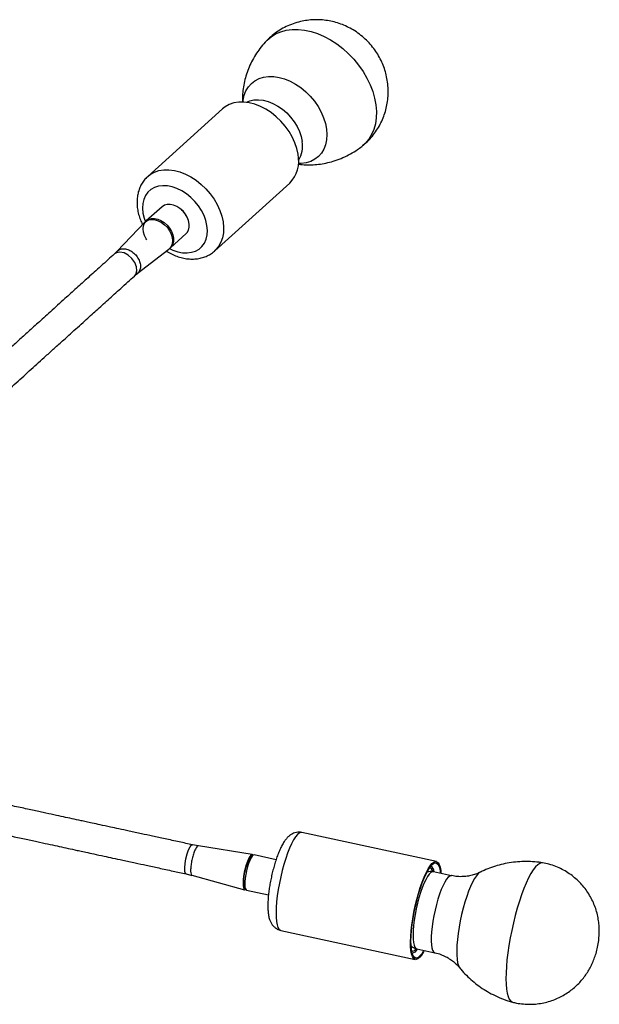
# Model space of a CAD drawing. Header units: millimetres. Extents: x -120 to 455, y -318 to 1080.
# Tile 7 of 10: x 207 to 453, y -43 to 374. Entities that reach past the tile are written whole.
import ezdxf

# ---------------------------------------------------------------- set-up
doc = ezdxf.new("R2010")
doc.units = ezdxf.units.MM

msp = doc.modelspace()

# ---------------------------------------------------------------- linework, layer by layer
at = {"color": 7, "linetype": 'Continuous', "lineweight": 25}
for p, q in [((293.02, 336.59), (261.19, 307.86)), ((352.38, 320.82), (352.11, 320.6)), ((289.67, 276.31), (321.49, 305.04)), ((267.29, 295.03), (260.6, 289)), ((275.36, 293.92), (275.25, 294.02)), ((259.98, 288.42), (248.23, 276.14)), ((277.33, 291.71), (277.25, 291.83)), ((270.84, 277.65), (277.52, 283.68)), ((248.18, 276.11), (246.98, 274.96)), ((256.79, 266.66), (270.21, 277.09)), ((270.42, 277.27), (270.21, 277.09)), ((383.8, 17.13), (326.67, 29.47)), ((282.74, 23.8), (280.24, 24.24)), ((305.59, 20.1), (282.7, 23.78)), ((305.94, 19.82), (305.16, 19.29)), ((315.71, 17.92), (306.38, 19.94)), ((390.26, 11.13), (382.52, 12.8)), ((277.51, 11.87), (279.97, 11.26)), ((280, 11.28), (302.37, 5.17)), ((302.31, 6.09), (302.8, 5.29)), ((303.15, 5), (312.49, 2.98)), ((317.7, -12.07), (374.82, -24.41)), ((375.44, -19.94), (383.18, -21.61))]:
    msp.add_line(p, q, dxfattribs=at)
at = {"color": 8, "linetype": 'Continuous', "lineweight": 25, "flags": 128}
for points in [[(311.87, 365.7), (313.56, 367.16), (315.52, 368.38), (317.68, 369.32), (320.02, 369.95), (322.5, 370.28), (325.1, 370.3), (327.8, 370.01), (330.55, 369.41), (333.32, 368.51), (336.09, 367.32), (338.82, 365.85), (341.48, 364.13), (344.03, 362.17), (346.45, 359.99), (348.71, 357.62), (350.78, 355.09), (352.64, 352.42), (354.27, 349.66), (355.64, 346.82), (356.74, 343.95), (357.57, 341.08), (358.1, 338.24)], [(301.67, 339.46), (301.76, 340.24), (302.2, 342.32), (302.93, 344.22), (303.95, 345.91), (305.23, 347.35), (306.76, 348.53), (308.5, 349.43), (310.44, 350.02), (312.52, 350.3), (314.73, 350.27), (317.02, 349.92), (319.35, 349.27), (321.68, 348.31), (323.97, 347.07), (326.19, 345.57), (328.29, 343.84), (330.24, 341.9), (332.01, 339.79), (333.56, 337.54), (334.87, 335.2), (335.92, 332.8), (336.69, 330.38), (337.16, 327.99)], [(303.15, 339.34), (304.54, 339.93), (306.32, 340.34), (308.24, 340.44), (310.25, 340.22), (312.31, 339.7), (314.38, 338.88), (316.42, 337.78), (318.37, 336.42), (320.21, 334.83), (321.88, 333.05), (323.36, 331.12), (324.62, 329.07), (325.62, 326.95), (326.34, 324.8), (326.78, 322.67)], [(358.1, 338.24), (358.33, 335.46), (358.26, 332.78), (357.9, 330.23), (357.23, 327.84), (356.28, 325.64), (355.06, 323.65), (353.57, 321.89), (352.38, 320.82)], [(337.16, 327.99), (337.33, 325.66), (337.19, 323.44), (336.75, 321.36), (336.02, 319.46), (335, 317.77), (333.72, 316.33), (332.19, 315.15), (330.45, 314.25), (328.51, 313.66), (326.43, 313.37), (325.23, 313.35)], [(261.2, 307.87), (262.3, 308.73), (264.02, 309.69), (265.94, 310.34), (268.02, 310.69), (270.23, 310.71), (272.52, 310.42), (274.87, 309.81), (277.22, 308.9), (279.55, 307.7), (281.8, 306.24), (283.95, 304.53), (285.94, 302.61), (287.76, 300.51), (289.37, 298.26), (290.74, 295.91), (291.85, 293.49), (292.67, 291.05), (293.21, 288.63)], [(286.37, 287.05), (285.89, 289.17), (285.11, 291.3), (284.06, 293.39), (282.76, 295.41), (281.23, 297.29), (279.51, 299.01), (277.65, 300.51), (275.67, 301.78), (273.63, 302.77), (271.58, 303.47), (269.54, 303.87), (267.58, 303.95), (265.74, 303.71), (264.05, 303.15), (262.56, 302.3), (261.3, 301.16), (260.29, 299.77), (259.56, 298.15), (259.13, 296.35), (259, 294.39), (259.18, 292.33), (259.66, 290.21), (260.21, 288.64)], [(293.21, 288.63), (293.43, 286.27), (293.35, 284), (292.96, 281.88), (292.28, 279.93), (291.3, 278.18), (290.05, 276.68), (289.75, 276.39)], [(270.45, 277.3), (271.92, 276.61), (273.98, 275.91), (276.01, 275.51), (277.97, 275.43), (279.81, 275.68), (281.5, 276.23), (282.99, 277.08), (284.25, 278.22), (285.26, 279.61), (285.99, 281.23), (286.42, 283.04), (286.55, 284.99), (286.37, 287.05)], [(255.54, 265.62), (256.1, 266.31), (256.56, 267.78), (256.41, 269.53), (255.69, 271.36), (254.48, 273.08), (252.91, 274.49), (251.16, 275.43), (249.43, 275.8), (247.9, 275.53), (247.06, 275), (247.06, 275)], [(326.67, 29.47), (326.25, 29.48), (325.55, 29.2), (324.8, 28.57), (324, 27.6), (323.17, 26.31), (322.32, 24.71), (321.47, 22.84), (320.63, 20.73), (319.82, 18.41), (319.05, 15.93), (318.33, 13.32), (317.68, 10.64), (317.11, 7.92), (316.62, 5.21), (316.23, 2.57), (315.94, 0.02), (315.76, -2.37), (315.68, -4.57), (315.72, -6.55), (315.87, -8.26), (316.13, -9.69), (316.49, -10.8), (316.95, -11.57), (317.49, -12), (317.7, -12.07)], [(277.54, 11.88), (277.27, 12.08), (276.97, 12.95), (276.9, 14.39), (277.04, 16.25), (277.4, 18.31), (277.92, 20.34), (278.55, 22.12), (279.21, 23.44), (279.84, 24.15), (280.21, 24.24), (280.21, 24.24)], [(382.52, 12.8), (382.04, 12.78), (381.41, 12.43), (380.72, 11.74), (380, 10.72), (379.26, 9.4), (378.51, 7.8), (377.78, 5.96), (377.06, 3.92), (376.39, 1.71), (375.78, -0.6), (375.23, -2.98), (374.76, -5.37), (374.38, -7.72), (374.1, -9.99)], [(402.4, 12.58), (402.34, 12.55), (401.6, 11.99), (400.82, 11.1), (400, 9.89), (399.16, 8.37), (398.32, 6.57), (397.49, 4.52), (396.68, 2.27), (395.9, -0.16), (395.18, -2.72), (394.52, -5.37), (393.94, -8.06), (393.43, -10.75), (393.03, -13.39), (392.72, -15.93), (392.51, -18.34), (392.42, -20.57), (392.43, -22.58), (392.55, -24.33), (392.79, -25.81), (393.12, -26.98), (393.56, -27.82), (393.65, -27.94)], [(428.92, 16.59), (428.47, 16.61), (427.67, 16.36), (426.8, 15.77), (425.88, 14.84), (424.93, 13.58), (423.95, 12.01), (422.95, 10.15), (421.95, 8.02), (420.95, 5.64), (419.98, 3.05), (419.03, 0.26), (418.13, -2.68), (417.28, -5.74), (416.49, -8.88), (415.77, -12.08), (415.14, -15.28), (414.59, -18.46), (414.13, -21.57), (413.77, -24.59), (413.52, -27.46), (413.37, -30.17), (413.33, -32.68), (413.4, -34.95), (413.58, -36.97), (413.86, -38.7), (414.24, -40.14), (414.73, -41.26), (415.3, -42.04), (415.96, -42.48), (416.14, -42.54)], [(390.25, 11.13), (390.07, 11.15), (389.47, 10.98), (388.81, 10.45), (388.1, 9.6), (387.37, 8.43), (386.62, 6.96), (385.88, 5.24), (385.15, 3.29), (384.46, 1.16), (383.81, -1.1), (383.23, -3.46), (382.72, -5.85), (382.29, -8.23), (381.96, -10.54), (381.74, -12.74), (381.61, -14.79), (381.6, -16.62), (381.7, -18.22), (381.9, -19.54), (382.2, -20.55), (382.61, -21.24), (383.09, -21.59), (383.18, -21.61)], [(374.1, -9.99), (373.93, -12.12), (373.86, -14.06), (373.9, -15.78), (374.05, -17.24), (374.3, -18.41), (374.66, -19.27), (375.1, -19.79), (375.44, -19.94)]]:
    msp.add_lwpolyline(points, dxfattribs=at)
at = {"color": 7, "linetype": 'Continuous', "lineweight": 25, "flags": 128}
for points in [[(311.63, 365.45), (311.83, 365.66), (311.87, 365.7)], [(325.03, 317.36), (324.5, 319.78), (323.67, 322.22), (322.57, 324.64), (321.2, 326.99), (319.59, 329.23), (317.77, 331.33), (315.77, 333.25), (313.63, 334.96), (311.37, 336.43), (309.05, 337.63), (306.69, 338.54), (304.35, 339.14), (302.05, 339.44), (299.85, 339.41), (297.77, 339.07), (295.85, 338.41), (294.13, 337.46), (293.02, 336.59)], [(277.52, 283.68), (277.92, 284.1), (278.52, 285.12), (278.84, 286.34), (278.85, 287.7), (278.56, 289.14), (277.99, 290.58), (277.15, 291.97), (276.09, 293.24), (274.86, 294.32), (273.51, 295.18), (272.11, 295.76), (270.73, 296.04), (269.42, 296.01), (268.26, 295.66), (267.29, 295.03)], [(260.79, 280.97), (260.53, 281.39), (259.82, 282.82), (259.38, 284.27), (259.24, 285.67), (259.41, 286.97), (259.87, 288.09), (260.35, 288.75)], [(259.98, 288.42), (260.64, 288.97), (261.71, 289.46), (262.96, 289.65), (264.31, 289.52), (265.71, 289.09), (267.09, 288.37), (268.38, 287.39), (269.54, 286.21), (270.49, 284.87), (271.2, 283.45), (271.63, 282), (271.77, 280.59), (271.61, 279.3), (271.15, 278.17), (270.42, 277.27), (270.42, 277.27)], [(260.6, 289), (261.57, 289.63), (262.74, 289.97), (264.05, 290.01), (265.43, 289.72), (266.83, 289.14), (268.17, 288.29), (269.41, 287.21), (270.46, 285.94), (271.3, 284.55), (271.88, 283.1), (272.17, 281.67), (272.15, 280.31), (271.84, 279.09), (271.24, 278.07), (270.84, 277.65)], [(305.95, 19.83), (305.79, 20.02), (305.42, 20.1), (304.99, 19.83), (304.51, 19.22), (304.01, 18.31), (303.51, 17.13), (303.03, 15.74), (302.59, 14.2), (302.23, 12.59), (301.94, 10.99), (301.75, 9.46), (301.67, 8.08), (301.69, 6.91), (301.83, 6.01), (302.06, 5.42), (302.39, 5.17), (302.39, 5.17)], [(302.31, 6.09), (302.19, 6.35), (302.03, 7.13), (301.97, 8.2), (302.03, 9.51), (302.2, 10.98), (302.48, 12.55), (302.84, 14.12), (303.27, 15.6), (303.74, 16.93), (304.23, 18.02), (304.72, 18.82), (305.16, 19.29)], [(306.38, 19.94), (305.98, 19.84), (305.52, 19.4), (305.02, 18.63), (304.52, 17.58), (304.02, 16.29), (303.57, 14.82), (303.16, 13.24), (302.83, 11.62), (302.59, 10.04), (302.46, 8.58), (302.43, 7.3), (302.51, 6.26), (302.69, 5.51), (302.98, 5.08), (303.15, 5)], [(378.67, -20.64), (378.33, -21.24), (377.5, -22.54), (376.7, -23.51), (375.94, -24.14), (375.24, -24.42), (374.62, -24.34), (374.07, -23.91), (373.61, -23.14), (373.25, -22.03), (372.99, -20.6), (372.85, -18.89), (372.81, -16.91), (372.88, -14.71), (373.06, -12.32), (373.35, -9.78), (373.74, -7.13), (374.23, -4.42), (374.81, -1.71), (375.46, 0.98), (376.17, 3.59), (376.94, 6.07), (377.75, 8.39), (378.59, 10.5), (379.44, 12.37), (380.29, 13.97), (381.12, 15.26), (381.92, 16.23), (382.67, 16.86), (383.37, 17.14), (384, 17.07), (384.55, 16.64), (385, 15.86), (385.36, 14.75), (385.62, 13.33), (385.74, 12.11)], [(378.44, -20.59), (378.35, -20.74), (377.55, -22), (376.77, -22.95), (376.04, -23.56), (375.36, -23.83), (374.75, -23.76), (374.22, -23.34), (373.77, -22.59), (373.42, -21.51), (373.17, -20.12), (373.03, -18.46), (372.99, -16.54), (373.06, -14.4), (373.24, -12.07), (373.52, -9.6), (373.9, -7.03), (374.38, -4.4), (374.93, -1.76), (375.57, 0.85), (376.26, 3.38), (377.01, 5.8), (377.8, 8.05), (378.61, 10.1), (379.44, 11.92), (380.26, 13.47), (381.07, 14.73), (381.85, 15.67), (382.58, 16.28), (383.26, 16.56), (383.87, 16.48), (384.4, 16.07), (384.84, 15.31), (385.19, 14.23), (385.44, 12.85), (385.52, 12.16)], [(382.38, 12.91), (382.2, 13.36), (381.78, 14.02), (381.27, 14.35), (380.82, 14.37)], [(302.39, 5.17), (302.79, 5.26), (302.81, 5.27)], [(373.25, -20.67), (373.28, -20.68), (373.83, -20.84), (374.45, -20.66), (375.12, -20.13), (375.35, -19.89)]]:
    msp.add_lwpolyline(points, dxfattribs=at)
at = {"color": 8, "linetype": 'Continuous', "lineweight": 25}
msp.add_arc((315.98, 320.69), 10.98, 327.7435, 10.3813, dxfattribs=at)
at = {"color": 7, "linetype": 'Continuous', "lineweight": 25}
for centre, radius, start, end in [((311.88, 314.47), 13.47, 315.5488, 12.3897), ((269.07, 286.35), 9.85, 33.8184, 50.3172), ((379.89, 12.68), 2.99, 0.9266, 58.4667), ((373.16, -18.81), 2.91, 276.2568, 335.5824)]:
    msp.add_arc(centre, radius, start, end, dxfattribs=at)
for points, knots in [([(363.06, 347.95), (362.9, 348.95), (362.57, 350.91), (361.73, 353.75), (360.65, 356.47), (359.29, 359.11), (357.66, 361.64), (355.76, 364.03), (353.59, 366.27), (351.15, 368.31), (348.57, 370.05), (345.9, 371.49), (343.2, 372.62), (340.42, 373.49), (337.56, 374.08), (334.67, 374.39), (331.77, 374.42), (328.87, 374.17), (325.92, 373.63), (322.94, 372.75), (319.99, 371.52), (317.22, 370.01), (314.67, 368.21), (312.89, 366.75), (312.04, 365.84), (311.88, 365.67)], [0, 0, 0, 0, 0.0454386, 0.0886237, 0.1322218, 0.1763012, 0.2210121, 0.2664872, 0.3128252, 0.3600636, 0.4081577, 0.4518516, 0.4954211, 0.5388745, 0.5822312, 0.6255136, 0.668743, 0.7119374, 0.755111, 0.8030509, 0.8506056, 0.8976115, 0.9440754, 0.9900178, 1, 1, 1, 1]), ([(311.64, 365.42), (311.45, 365.23), (310.45, 364.24), (308.86, 362.25), (306.93, 359.48), (305.29, 356.58), (303.94, 353.58), (302.87, 350.53), (302.09, 347.46), (301.61, 344.39), (301.39, 341.68), (301.45, 340.01), (301.48, 339.35)], [0, 0, 0, 0, 0.028297, 0.146724, 0.263767, 0.379331, 0.493314, 0.605597, 0.716047, 0.824515, 0.930839, 1, 1, 1, 1]), ([(352.36, 320.83), (352.53, 320.96), (353.52, 321.71), (355.13, 323.3), (357.13, 325.59), (358.85, 328.06), (360.3, 330.66), (361.48, 333.38), (362.37, 336.17), (362.99, 339.03), (363.31, 341.91), (363.38, 344.9), (363.17, 346.9), (363.06, 347.95)], [0, 0, 0, 0, 0.021455, 0.122121, 0.221723, 0.320329, 0.418017, 0.514876, 0.611009, 0.706533, 0.801587, 0.896335, 1, 1, 1, 1]), ([(325.07, 313.15), (325.15, 313.14), (326.22, 312.94), (328.36, 312.82), (331.45, 312.82), (334.58, 313.12), (337.7, 313.69), (340.9, 314.58), (344.13, 315.81), (347.31, 317.39), (349.98, 318.99), (351.5, 320.17), (352.08, 320.63)], [0, 0, 0, 0, 0.008601, 0.115026, 0.223014, 0.332309, 0.442686, 0.553946, 0.677659, 0.800915, 0.923241, 1, 1, 1, 1]), ([(261.23, 307.84), (261.06, 307.71), (260.37, 307.14), (259.38, 305.91), (258.29, 304.19), (257.48, 302.3), (256.92, 300.26), (256.64, 298.11), (256.64, 295.86), (256.91, 293.55), (257.48, 291.2), (258.18, 289.14), (258.79, 287.9), (259.03, 287.42)], [0, 0, 0, 0, 0.031396, 0.128014, 0.224368, 0.32123, 0.419295, 0.519027, 0.620576, 0.723769, 0.828204, 0.933412, 1, 1, 1, 1]), ([(269.12, 276.25), (269.46, 276.03), (270.53, 275.34), (272.42, 274.44), (274.75, 273.58), (277.12, 273.03), (279.47, 272.78), (281.77, 272.85), (283.97, 273.23), (286.02, 273.92), (287.87, 274.91), (289.12, 275.76), (289.68, 276.34), (289.76, 276.43)], [0, 0, 0, 0, 0.05057, 0.156776, 0.263331, 0.369968, 0.476219, 0.581452, 0.685012, 0.786458, 0.885737, 0.983197, 1, 1, 1, 1]), ([(247.07, 275.01), (246.15, 274.18), (244.2, 272.42), (241.38, 269.88), (238.6, 267.37), (236, 265.02), (233.49, 262.75), (230.99, 260.49), (228.51, 258.26), (225.84, 255.85), (222.97, 253.26), (219.95, 250.53), (216.33, 247.27), (212.3, 243.63), (207.98, 239.73), (203.97, 236.11), (200.03, 232.56), (196.05, 228.96), (192.01, 225.32), (187.94, 221.64), (183, 217.19), (177.23, 211.97), (170.59, 205.98), (163.93, 199.98), (157.99, 194.61), (152.81, 189.94), (148.44, 185.99), (144.14, 182.11), (139.91, 178.29), (135.76, 174.55), (130.98, 170.24), (125.56, 165.34), (119.52, 159.89), (113.44, 154.41), (106.72, 148.33), (99.53, 141.85), (92.15, 135.19), (86.49, 130.08), (82.33, 126.33), (79.61, 123.87), (78, 122.41), (77.29, 121.78)], [0, 0, 0, 0, 0.019823, 0.04209, 0.061857, 0.079438, 0.095201, 0.109584, 0.122974, 0.135636, 0.151684, 0.166987, 0.181618, 0.207112, 0.229612, 0.250668, 0.272482, 0.294962, 0.31799, 0.341437, 0.365164, 0.403376, 0.441521, 0.479075, 0.515569, 0.539145, 0.562016, 0.584094, 0.605497, 0.626471, 0.647428, 0.679601, 0.713181, 0.748245, 0.784477, 0.833989, 0.883976, 0.933286, 0.957534, 0.981448, 1, 1, 1, 1]), ([(86.7, 113.22), (87.1, 113.58), (88.41, 114.77), (90.81, 116.94), (94.97, 120.69), (100.63, 125.8), (108, 132.45), (115.19, 138.94), (121.92, 145.02), (127.99, 150.5), (134.04, 155.95), (139.46, 160.85), (144.24, 165.16), (148.39, 168.9), (153.04, 173.1), (158.2, 177.76), (163.84, 182.85), (169.53, 187.99), (175.24, 193.14), (180.95, 198.3), (186.64, 203.43), (192.61, 208.82), (198.82, 214.42), (205.26, 220.23), (211.6, 225.95), (217.01, 230.84), (221.64, 235.02), (225.12, 238.16), (228.43, 241.14), (231.44, 243.87), (234.31, 246.46), (236.99, 248.87), (239.46, 251.1), (241.96, 253.36), (244.48, 255.63), (247.08, 257.98), (249.86, 260.49), (252.67, 263.03), (254.63, 264.79), (255.54, 265.62)], [0, 0, 0, 0, 0.010573, 0.034681, 0.059127, 0.108839, 0.159232, 0.209147, 0.245674, 0.281024, 0.314878, 0.347313, 0.36844, 0.389585, 0.411162, 0.439917, 0.469968, 0.501103, 0.533146, 0.565837, 0.598853, 0.631866, 0.670012, 0.70722, 0.742951, 0.77718, 0.796116, 0.816903, 0.831654, 0.847081, 0.863259, 0.876025, 0.889523, 0.904024, 0.919915, 0.937639, 0.957567, 0.980016, 1, 1, 1, 1]), ([(255.6, 265.65), (255.73, 265.78), (256.13, 266.17), (256.57, 266.48), (256.87, 266.69)], [0, 0, 0, 0, 0.32929, 1, 1, 1, 1]), ([(280.21, 24.24), (278.35, 24.65), (274.46, 25.49), (268.78, 26.71), (263.42, 27.87), (258.31, 28.98), (253.5, 30.02), (249.08, 30.97), (244.92, 31.87), (241.11, 32.69), (237.73, 33.42), (235.08, 33.99), (232.21, 34.62), (229.05, 35.3), (225.38, 36.09), (221.43, 36.95), (216.91, 37.92), (211.65, 39.06), (205.57, 40.37), (198.62, 41.87), (190.75, 43.57), (182.03, 45.46), (173.79, 47.24), (166.42, 48.83), (160.22, 50.17), (154.68, 51.37), (149.85, 52.41), (145.7, 53.31), (141.74, 54.16), (137.53, 55.07), (133.16, 56.02), (128.7, 56.98), (123.81, 58.04), (118.69, 59.14), (113.93, 60.17), (111.3, 60.74), (110.19, 60.98)], [0, 0, 0, 0, 0.026178, 0.054665, 0.079756, 0.10192, 0.12772, 0.150162, 0.170019, 0.196117, 0.218798, 0.238642, 0.255954, 0.289612, 0.32441, 0.360553, 0.396991, 0.433131, 0.469598, 0.507122, 0.54686, 0.589412, 0.633757, 0.662943, 0.691179, 0.718632, 0.738793, 0.758721, 0.778615, 0.798627, 0.825647, 0.853164, 0.881194, 0.924067, 0.968041, 1, 1, 1, 1]), ([(106.72, 48.79), (108.09, 48.49), (110.97, 47.87), (116.01, 46.78), (121.14, 45.67), (126.02, 44.61), (130.48, 43.65), (134.86, 42.71), (139.06, 41.8), (143.02, 40.94), (147.18, 40.05), (152.01, 39), (157.54, 37.8), (163.75, 36.46), (171.12, 34.87), (179.36, 33.09), (188.07, 31.21), (195.95, 29.51), (202.9, 28), (208.98, 26.69), (214.23, 25.56), (218.76, 24.58), (222.71, 23.73), (226.38, 22.93), (229.54, 22.25), (232.41, 21.63), (235.06, 21.06), (238.44, 20.33), (242.25, 19.5), (246.41, 18.6), (250.83, 17.65), (255.64, 16.61), (260.75, 15.51), (266.11, 14.35), (271.79, 13.12), (275.68, 12.28), (277.54, 11.88)], [0, 0, 0, 0, 0.039202, 0.082847, 0.1254, 0.153219, 0.18053, 0.207349, 0.22721, 0.246956, 0.266735, 0.286745, 0.313992, 0.342017, 0.370985, 0.414998, 0.457231, 0.496673, 0.533915, 0.57011, 0.605979, 0.642145, 0.678017, 0.712555, 0.745961, 0.763144, 0.782839, 0.805351, 0.831253, 0.850962, 0.873236, 0.898843, 0.920841, 0.945744, 0.974018, 1, 1, 1, 1]), ([(326.67, 29.45), (326.31, 29.52), (325.52, 29.67), (324.32, 29.54), (323.14, 29.19), (322.1, 28.65), (321.15, 27.95), (320.25, 27.05), (319.33, 25.88), (318.43, 24.41), (317.53, 22.63), (316.69, 20.69), (315.91, 18.57), (315.19, 16.35), (314.54, 14.06), (313.95, 11.71), (313.44, 9.34), (313, 6.97), (312.66, 4.63), (312.4, 2.37), (312.24, 0.19), (312.19, -1.89), (312.27, -3.87), (312.48, -5.69), (312.86, -7.26), (313.38, -8.57), (314.02, -9.65), (314.84, -10.6), (315.85, -11.37), (316.83, -11.87), (317.48, -11.99), (317.71, -12.03)], [0, 0, 0, 0, 0.020844, 0.045867, 0.070217, 0.094921, 0.12122, 0.150957, 0.187022, 0.232238, 0.274226, 0.318067, 0.359862, 0.400552, 0.440638, 0.480401, 0.520025, 0.559655, 0.599387, 0.639377, 0.679838, 0.721104, 0.76377, 0.809036, 0.851882, 0.883245, 0.911031, 0.937004, 0.962127, 0.986924, 1, 1, 1, 1]), ([(428.88, 16.56), (428.39, 16.65), (426.69, 16.95), (423.75, 17.14), (420.11, 17.16), (416.53, 16.86), (413.03, 16.28), (409.65, 15.45), (406.4, 14.35), (403.98, 13.38), (402.7, 12.7), (402.4, 12.55)], [0, 0, 0, 0, 0.054793, 0.190135, 0.32365, 0.455356, 0.585244, 0.713272, 0.83936, 0.963384, 1, 1, 1, 1]), ([(382.5, 12.77), (382.24, 12.83), (381.59, 12.97), (380.65, 12.87), (380.07, 12.66), (379.83, 12.57)], [0, 0, 0, 0, 0.287455, 0.702672, 1, 1, 1, 1]), ([(402.38, 12.58), (402.32, 12.54), (401.74, 12.22), (400.42, 11.71), (398.44, 11.13), (396.26, 10.76), (393.92, 10.67), (391.89, 10.79), (390.67, 11.08), (390.27, 11.17)], [0, 0, 0, 0, 0.019861, 0.182903, 0.353558, 0.529038, 0.70725, 0.904692, 1, 1, 1, 1]), ([(452.79, -15.69), (452.86, -14.84), (453, -13.12), (452.95, -10.55), (452.69, -7.97), (452.2, -5.4), (451.47, -2.83), (450.49, -0.29), (449.25, 2.19), (447.77, 4.56), (446.06, 6.79), (444.12, 8.86), (441.99, 10.74), (439.67, 12.41), (437.19, 13.85), (434.5, 15.07), (431.74, 16.02), (429.82, 16.4), (428.92, 16.58)], [0, 0, 0, 0, 0.058406, 0.116824, 0.174806, 0.23395, 0.29439, 0.355959, 0.418413, 0.481534, 0.545147, 0.609125, 0.673375, 0.737826, 0.802427, 0.867137, 0.937789, 1, 1, 1, 1]), ([(416.14, -42.51), (416.43, -42.59), (417.69, -42.96), (419.98, -43.29), (422.94, -43.5), (425.86, -43.39), (428.7, -43), (431.43, -42.35), (434.04, -41.46), (436.5, -40.34), (438.8, -39.04), (440.94, -37.57), (442.89, -35.94), (444.65, -34.2), (446.23, -32.36), (447.62, -30.44), (448.84, -28.45), (449.9, -26.37), (450.83, -24.17), (451.63, -21.77), (452.29, -19.16), (452.64, -17.09), (452.77, -15.93), (452.79, -15.69)], [0, 0, 0, 0, 0.01742, 0.0760381, 0.1334605, 0.1897647, 0.2450017, 0.2992012, 0.3523763, 0.4045258, 0.4556378, 0.5056927, 0.5546686, 0.6025513, 0.6493525, 0.6951477, 0.74015, 0.7848609, 0.8303579, 0.8786791, 0.9317901, 0.9865216, 1, 1, 1, 1]), ([(373.1, -18.62), (373.19, -18.72), (373.52, -19.09), (374.31, -19.55), (375.04, -19.9), (375.45, -19.93), (375.47, -19.94)], [0, 0, 0, 0, 0.161372, 0.570136, 0.976395, 1, 1, 1, 1]), ([(383.19, -21.62), (383.22, -21.62), (384.06, -21.75), (385.63, -22.29), (387.81, -23.2), (389.76, -24.36), (391.46, -25.65), (392.74, -26.86), (393.36, -27.62), (393.59, -27.91)], [0, 0, 0, 0, 0.008324, 0.198936, 0.383851, 0.562992, 0.736009, 0.902014, 1, 1, 1, 1]), ([(393.63, -27.87), (393.81, -28.11), (394.7, -29.27), (396.52, -31.17), (399.07, -33.55), (401.83, -35.72), (404.76, -37.68), (407.95, -39.46), (411.39, -40.99), (414.16, -42.02), (415.76, -42.41), (416.12, -42.5)], [0, 0, 0, 0, 0.033364, 0.160782, 0.288935, 0.417619, 0.546691, 0.67605, 0.818794, 0.959762, 1, 1, 1, 1])]:
    msp.add_open_spline(points, degree=3, knots=knots, dxfattribs=at)
at = {"color": 8, "linetype": 'Continuous', "lineweight": 25}
for points, knots in [([(248.2, 276.09), (248.27, 276.17), (248.57, 276.5), (249.4, 277.01), (250.86, 277.31), (252.7, 276.99), (254.54, 276.05), (256.18, 274.61), (257.41, 272.82), (258.11, 270.9), (258.21, 269.03), (257.71, 267.7), (257.21, 266.93), (256.88, 266.76), (256.84, 266.74)], [0, 0, 0, 0, 0.0197119, 0.0918025, 0.1959098, 0.300036, 0.4041737, 0.5083156, 0.6124559, 0.7165897, 0.8207118, 0.9248164, 0.9899638, 1, 1, 1, 1]), ([(282.72, 23.77), (282.6, 23.76), (282.32, 23.74), (281.76, 23.05), (281.1, 21.69), (280.47, 19.86), (279.93, 17.76), (279.57, 15.64), (279.4, 13.72), (279.46, 12.25), (279.68, 11.46), (279.92, 11.33), (280, 11.28)], [0, 0, 0, 0, 0.0744, 0.182153, 0.289912, 0.397674, 0.505437, 0.613201, 0.720963, 0.82872, 0.936473, 1, 1, 1, 1])]:
    msp.add_open_spline(points, degree=3, knots=knots, dxfattribs=at)

doc.saveas('drawing.dxf')
